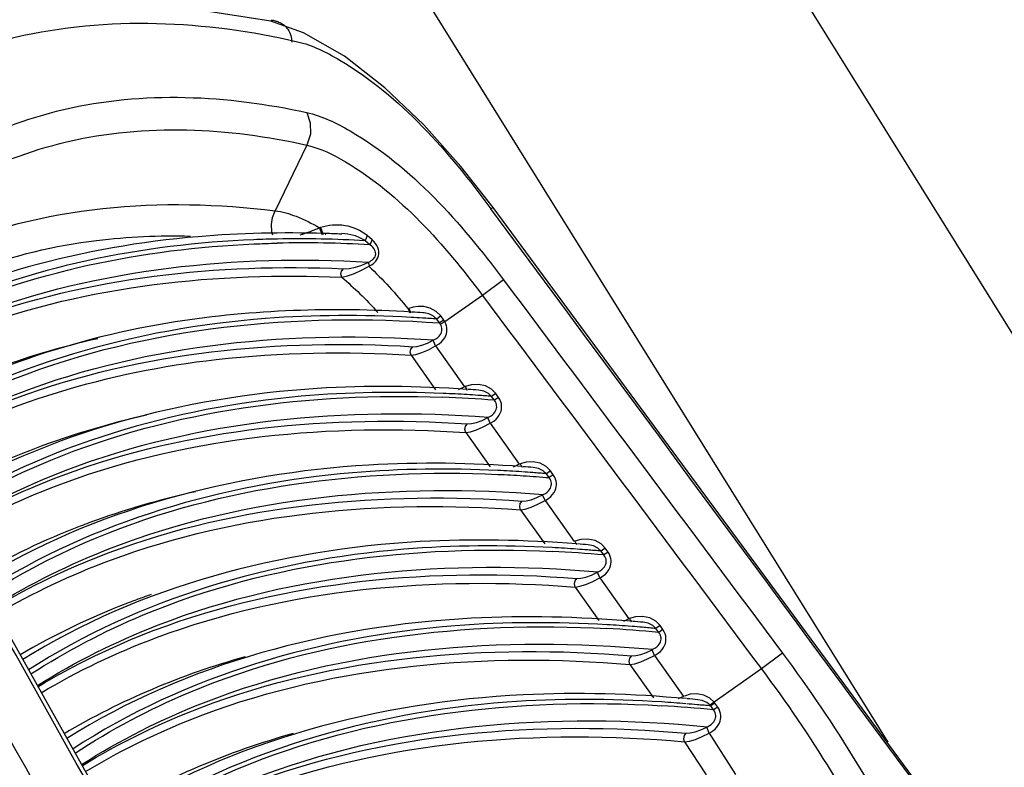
# Paper-space layout 'Sheet' of a CAD drawing. Header units: inches. Extents: x 0.2 to 10.8, y 0.2 to 8.3.
# Tile 39 of 256: x 1.2836 to 1.3461, y 2.5608 to 2.6083. Entities that reach past the tile are written whole.
import ezdxf

# ---------------------------------------------------------------- set-up
doc = ezdxf.new("R2010")
doc.units = ezdxf.units.IN
doc.header["$MEASUREMENT"] = 0
doc.layers.get('0').update_dxf_attribs({"lineweight": 5})

psp = doc.layouts.new('Sheet')

# ---------------------------------------------------------------- linework, layer by layer
at = {"color": 0, "linetype": 'ByBlock', "lineweight": -3}
for p, q in [((1.318938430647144, 2.632744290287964), (1.408786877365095, 2.488337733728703)), ((1.304416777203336, 2.617508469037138), (1.33868131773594, 2.562437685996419)), ((1.30181576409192, 2.600303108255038), (1.299802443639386, 2.596138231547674)), ((1.313644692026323, 2.596343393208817), (1.313498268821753, 2.596264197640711)), ((1.375689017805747, 2.512168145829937), (1.313644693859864, 2.596343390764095)), ((1.302623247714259, 2.595047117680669), (1.302768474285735, 2.59463466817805)), ((1.302684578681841, 2.595066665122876), (1.302623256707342, 2.595047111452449)), ((1.302684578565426, 2.595066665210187), (1.302845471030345, 2.594635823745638)), ((1.303003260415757, 2.594691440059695), (1.302940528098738, 2.594693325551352)), ((1.303031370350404, 2.594638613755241), (1.302970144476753, 2.594637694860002)), ((1.305651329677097, 2.594562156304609), (1.305516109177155, 2.594236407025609)), ((1.305815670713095, 2.593978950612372), (1.305516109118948, 2.594236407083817)), ((1.305958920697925, 2.594297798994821), (1.305651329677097, 2.594562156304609)), ((1.305958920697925, 2.594297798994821), (1.305815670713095, 2.593978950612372)), ((1.305796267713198, 2.592640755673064), (1.305739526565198, 2.592883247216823)), ((1.314300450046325, 2.591754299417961), (1.312960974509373, 2.59077011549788)), ((1.312960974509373, 2.59077011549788), (1.310580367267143, 2.58908959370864)), ((1.308241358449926, 2.589911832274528), (1.308363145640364, 2.589668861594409)), ((1.308287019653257, 2.589931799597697), (1.308420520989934, 2.589668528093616)), ((1.310322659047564, 2.589461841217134), (1.310065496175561, 2.58926923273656)), ((1.310245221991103, 2.589020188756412), (1.310065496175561, 2.589269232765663)), ((1.31050720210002, 2.589206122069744), (1.310245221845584, 2.589020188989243)), ((1.310580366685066, 2.589089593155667), (1.31029866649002, 2.588944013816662)), ((1.31050720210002, 2.589206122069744), (1.310322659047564, 2.589461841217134)), ((1.310580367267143, 2.58908959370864), (1.31050720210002, 2.589206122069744)), ((1.310298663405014, 2.588944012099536), (1.310245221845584, 2.589020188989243)), ((1.309986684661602, 2.587559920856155), (1.30982964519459, 2.587920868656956)), ((1.309986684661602, 2.587559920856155), (1.311826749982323, 2.584962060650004)), ((1.308434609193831, 2.586972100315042), (1.309980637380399, 2.584789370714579)), ((1.311826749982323, 2.584962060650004), (1.311418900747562, 2.584773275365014)), ((1.312261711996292, 2.585103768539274), (1.311871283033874, 2.584982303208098)), ((1.311871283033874, 2.584982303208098), (1.311981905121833, 2.584766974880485)), ((1.313717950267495, 2.584117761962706), (1.313542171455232, 2.58436593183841)), ((1.313806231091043, 2.584548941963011), (1.313542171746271, 2.584365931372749)), ((1.313982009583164, 2.584300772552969), (1.313717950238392, 2.584117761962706)), ((1.313982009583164, 2.584300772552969), (1.313806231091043, 2.584548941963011)), ((1.313458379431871, 2.582658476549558), (1.313301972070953, 2.583019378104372)), ((1.289254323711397, 2.557928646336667), (1.275494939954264, 2.582530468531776)), ((1.313458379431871, 2.582658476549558), (1.315299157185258, 2.580059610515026)), ((1.311903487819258, 2.582074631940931), (1.313444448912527, 2.579899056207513)), ((1.315299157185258, 2.580059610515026), (1.314899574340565, 2.579875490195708)), ((1.315731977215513, 2.5802001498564), (1.315343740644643, 2.580079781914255)), ((1.315343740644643, 2.580079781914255), (1.315452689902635, 2.579866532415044)), ((1.317280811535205, 2.579643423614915), (1.317016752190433, 2.579460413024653)), ((1.317192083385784, 2.579212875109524), (1.317016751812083, 2.579460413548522)), ((1.317456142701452, 2.579395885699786), (1.317192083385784, 2.579212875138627)), ((1.317456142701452, 2.579395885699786), (1.317280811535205, 2.579643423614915)), ((1.316931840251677, 2.577754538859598), (1.316776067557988, 2.578115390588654)), ((1.316931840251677, 2.577754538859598), (1.318773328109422, 2.575154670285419)), ((1.315374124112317, 2.577174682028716), (1.316909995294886, 2.575006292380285)), ((1.319202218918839, 2.575293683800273), (1.318817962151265, 2.575174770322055)), ((1.318817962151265, 2.575174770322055), (1.318925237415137, 2.574963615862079)), ((1.320757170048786, 2.574735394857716), (1.320493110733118, 2.574552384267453)), ((1.320932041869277, 2.574488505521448), (1.320757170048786, 2.574735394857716)), ((1.320667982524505, 2.574305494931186), (1.320493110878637, 2.574552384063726)), ((1.320932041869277, 2.574488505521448), (1.320667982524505, 2.574305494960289)), ((1.320407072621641, 2.57284810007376), (1.320251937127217, 2.573208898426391)), ((1.320407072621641, 2.57284810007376), (1.32224926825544, 2.570247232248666)), ((1.318846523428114, 2.572272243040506), (1.320349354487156, 2.570150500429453)), ((1.322676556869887, 2.570385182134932), (1.322293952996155, 2.570267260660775)), ((1.32224926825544, 2.570247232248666), (1.321901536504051, 2.5700884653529)), ((1.322293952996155, 2.570267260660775), (1.322393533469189, 2.57006880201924)), ((1.324235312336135, 2.569824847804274), (1.323971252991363, 2.569641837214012)), ((1.324409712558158, 2.569578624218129), (1.324235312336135, 2.569824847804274)), ((1.324145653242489, 2.569395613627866), (1.323971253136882, 2.569641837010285)), ((1.324409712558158, 2.569578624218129), (1.324145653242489, 2.56939561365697)), ((1.323884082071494, 2.567939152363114), (1.323729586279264, 2.568299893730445)), ((1.323884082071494, 2.567939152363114), (1.325726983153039, 2.565337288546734)), ((1.332003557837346, 2.568069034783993), (1.330658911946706, 2.567084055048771)), ((1.322320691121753, 2.567367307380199), (1.32381801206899, 2.565253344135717)), ((1.330658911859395, 2.56708405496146), (1.327668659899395, 2.564973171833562)), ((1.325726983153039, 2.565337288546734), (1.325387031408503, 2.565182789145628)), ((1.32614141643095, 2.565472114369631), (1.325771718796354, 2.565357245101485)), ((1.327668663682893, 2.564973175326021), (1.32741586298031, 2.564770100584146)), ((1.327715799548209, 2.564910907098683), (1.327451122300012, 2.564728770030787)), ((1.327623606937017, 2.564483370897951), (1.327451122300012, 2.564728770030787)), ((1.327715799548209, 2.564910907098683), (1.327668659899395, 2.564973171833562)), ((1.327890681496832, 2.564662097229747), (1.327715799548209, 2.564910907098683)), ((1.327890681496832, 2.564662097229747), (1.327623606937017, 2.564483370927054)), ((1.327353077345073, 2.563013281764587), (1.327187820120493, 2.563390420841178)), ((1.327353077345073, 2.563013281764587), (1.329024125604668, 2.56039267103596)), ((1.325785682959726, 2.562460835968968), (1.327147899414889, 2.560364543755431))]:
    psp.add_line(p, q, dxfattribs=at)
for points in [[(1.299538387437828, 2.60815618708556), (1.292014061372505, 2.609314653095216), (1.284718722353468, 2.609201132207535), (1.277827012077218, 2.607793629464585), (1.2713694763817, 2.60510101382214), (1.267760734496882, 2.60289808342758)], [(1.313644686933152, 2.596343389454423), (1.311593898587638, 2.598948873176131), (1.309232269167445, 2.601576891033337), (1.306766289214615, 2.603927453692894), (1.304203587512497, 2.605929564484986), (1.301609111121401, 2.607429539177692), (1.299537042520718, 2.608156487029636)], [(1.301809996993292, 2.602364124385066), (1.302037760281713, 2.601708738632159), (1.302039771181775, 2.600990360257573), (1.301815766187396, 2.600303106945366)], [(1.299656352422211, 2.594587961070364), (1.299600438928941, 2.594807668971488), (1.299579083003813, 2.595261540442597), (1.299647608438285, 2.595712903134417), (1.299802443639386, 2.596138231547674)], [(1.305911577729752, 2.592702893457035), (1.306016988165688, 2.592773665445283), (1.306112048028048, 2.592853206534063), (1.30619621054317, 2.592942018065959), (1.306268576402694, 2.593041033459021), (1.306327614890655, 2.593151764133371), (1.306370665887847, 2.593276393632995), (1.306392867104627, 2.593412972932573), (1.306390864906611, 2.59355292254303), (1.306366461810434, 2.593687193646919), (1.306322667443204, 2.593815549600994), (1.306259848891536, 2.593941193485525), (1.306177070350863, 2.594065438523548), (1.306075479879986, 2.594185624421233), (1.305958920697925, 2.594297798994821)], [(1.305739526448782, 2.592883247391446), (1.305828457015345, 2.592924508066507), (1.305909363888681, 2.592971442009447), (1.305981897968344, 2.593024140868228), (1.306045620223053, 2.593082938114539), (1.306099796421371, 2.593148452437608), (1.306143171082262, 2.59322168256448), (1.306173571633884, 2.59330406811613), (1.306187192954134, 2.593394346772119), (1.306181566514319, 2.59348685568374), (1.306158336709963, 2.593575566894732), (1.306119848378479, 2.593660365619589), (1.306066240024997, 2.593743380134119), (1.305996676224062, 2.593825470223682), (1.305912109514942, 2.593904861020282), (1.305815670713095, 2.593978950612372)], [(1.304140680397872, 2.592458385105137), (1.304501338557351, 2.592476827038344), (1.304895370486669, 2.59255687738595), (1.305301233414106, 2.592689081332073), (1.305693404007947, 2.592860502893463)], [(1.304036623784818, 2.591914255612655), (1.303984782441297, 2.592107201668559), (1.304022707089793, 2.592305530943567), (1.304140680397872, 2.592458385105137)], [(1.304036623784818, 2.591914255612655), (1.304406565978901, 2.592006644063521), (1.304833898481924, 2.592163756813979), (1.305292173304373, 2.592373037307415), (1.305911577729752, 2.592702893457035)], [(1.310322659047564, 2.589461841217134), (1.310029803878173, 2.589751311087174), (1.30964572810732, 2.589956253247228), (1.309250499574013, 2.590055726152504), (1.308887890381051, 2.590070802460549), (1.308566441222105, 2.590024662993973), (1.308287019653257, 2.589931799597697)], [(1.310065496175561, 2.58926923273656), (1.309847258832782, 2.589458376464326), (1.309557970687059, 2.589592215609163), (1.309258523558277, 2.589656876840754), (1.309182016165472, 2.589664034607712)], [(1.310029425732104, 2.587582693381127), (1.31020897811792, 2.587695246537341), (1.310356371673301, 2.587819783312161), (1.310474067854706, 2.587951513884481), (1.310563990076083, 2.588085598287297), (1.310628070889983, 2.588216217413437), (1.310670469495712, 2.588341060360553), (1.31069552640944, 2.588462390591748), (1.310705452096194, 2.588584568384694), (1.310699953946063, 2.588709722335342), (1.310677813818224, 2.588837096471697), (1.310637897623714, 2.58896500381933), (1.310580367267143, 2.58908959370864)], [(1.309872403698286, 2.587943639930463), (1.310009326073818, 2.588017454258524), (1.310121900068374, 2.588099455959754), (1.310211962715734, 2.588186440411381), (1.310280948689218, 2.588275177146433), (1.310330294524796, 2.588361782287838), (1.310363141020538, 2.588444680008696), (1.31038279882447, 2.588525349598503), (1.310390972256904, 2.588606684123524), (1.310387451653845, 2.588690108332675), (1.310371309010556, 2.588775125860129), (1.310341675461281, 2.588860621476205), (1.310298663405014, 2.588944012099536)], [(1.308540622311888, 2.587516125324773), (1.308794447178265, 2.587534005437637), (1.309110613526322, 2.587612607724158), (1.309464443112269, 2.587745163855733), (1.30982964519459, 2.587920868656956)], [(1.308434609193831, 2.586972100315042), (1.308383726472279, 2.587165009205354), (1.308422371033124, 2.587363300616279), (1.308540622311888, 2.587516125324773)], [(1.308434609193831, 2.586972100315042), (1.308733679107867, 2.587020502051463), (1.309111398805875, 2.587141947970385), (1.30953916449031, 2.587326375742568), (1.309986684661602, 2.587559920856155)], [(1.313806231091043, 2.584548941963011), (1.313535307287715, 2.584825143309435), (1.313158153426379, 2.585028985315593), (1.312711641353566, 2.585126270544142), (1.312261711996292, 2.585103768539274)], [(1.313542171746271, 2.584365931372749), (1.313338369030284, 2.584551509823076), (1.313052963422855, 2.584690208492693), (1.312708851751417, 2.584758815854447)], [(1.313344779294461, 2.583042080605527), (1.313478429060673, 2.583113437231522), (1.313589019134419, 2.583192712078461), (1.313678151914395, 2.583276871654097), (1.313747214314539, 2.583362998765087), (1.313797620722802, 2.583447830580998), (1.313831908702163, 2.583529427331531), (1.313853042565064, 2.583608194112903), (1.313863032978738, 2.583685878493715), (1.313862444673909, 2.583764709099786), (1.313850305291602, 2.583846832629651), (1.313824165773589, 2.583933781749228), (1.313780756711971, 2.584025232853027), (1.313717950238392, 2.584117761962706)], [(1.313501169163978, 2.58268118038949), (1.313676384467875, 2.582790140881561), (1.313821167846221, 2.582910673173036), (1.313937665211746, 2.583038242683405), (1.314027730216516, 2.58316848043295), (1.314093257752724, 2.583296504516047), (1.314137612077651, 2.583419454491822), (1.314164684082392, 2.583537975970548), (1.314177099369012, 2.583654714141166), (1.314175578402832, 2.583773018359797), (1.314158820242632, 2.583896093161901), (1.3141235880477, 2.58402619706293), (1.314065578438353, 2.584162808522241), (1.313982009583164, 2.584300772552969)], [(1.312010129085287, 2.582618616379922), (1.312264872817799, 2.582635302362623), (1.312581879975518, 2.582712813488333), (1.312936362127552, 2.582844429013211), (1.313301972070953, 2.583019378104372)], [(1.311903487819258, 2.582074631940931), (1.311852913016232, 2.58226752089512), (1.311891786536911, 2.582465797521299), (1.312010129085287, 2.582618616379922)], [(1.311903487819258, 2.582074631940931), (1.312203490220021, 2.582121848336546), (1.31258206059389, 2.58224221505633), (1.313010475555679, 2.582425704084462), (1.313458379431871, 2.582658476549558)], [(1.317280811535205, 2.579643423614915), (1.317007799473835, 2.579921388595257), (1.316627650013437, 2.580126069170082), (1.316180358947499, 2.580222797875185), (1.315731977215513, 2.5802001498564)], [(1.317016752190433, 2.579460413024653), (1.316811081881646, 2.579647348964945), (1.316523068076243, 2.579786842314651), (1.316187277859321, 2.579854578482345)], [(1.316818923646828, 2.578138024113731), (1.316952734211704, 2.578209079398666), (1.317063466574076, 2.578288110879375), (1.317152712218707, 2.57837208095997), (1.317221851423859, 2.578458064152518), (1.317272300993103, 2.578542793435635), (1.317306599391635, 2.578624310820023), (1.317327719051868, 2.578703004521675), (1.317337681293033, 2.57878060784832), (1.317337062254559, 2.578859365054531), (1.317324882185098, 2.578941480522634), (1.31729865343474, 2.579028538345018), (1.317255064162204, 2.579120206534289), (1.317192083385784, 2.579212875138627)], [(1.31697467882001, 2.577777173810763), (1.317150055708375, 2.577885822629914), (1.317295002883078, 2.578006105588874), (1.317411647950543, 2.57813348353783), (1.317501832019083, 2.578263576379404), (1.317567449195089, 2.578391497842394), (1.3176118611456, 2.578514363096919), (1.3176389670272, 2.57863279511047), (1.317651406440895, 2.578749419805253), (1.31764991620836, 2.578867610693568), (1.317633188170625, 2.578990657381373), (1.317597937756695, 2.579120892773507), (1.317539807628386, 2.579257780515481), (1.317456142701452, 2.579395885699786)], [(1.315481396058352, 2.577718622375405), (1.31573706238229, 2.577734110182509), (1.316054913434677, 2.577810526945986), (1.316410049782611, 2.577941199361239), (1.316776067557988, 2.578115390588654)], [(1.315374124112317, 2.577174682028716), (1.315323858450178, 2.577367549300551), (1.315362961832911, 2.577565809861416), (1.315481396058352, 2.577718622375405)], [(1.315374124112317, 2.577174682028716), (1.315675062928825, 2.577220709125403), (1.31605448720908, 2.577339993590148), (1.316483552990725, 2.577522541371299), (1.316931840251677, 2.577754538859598)], [(1.320757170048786, 2.574735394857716), (1.320483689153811, 2.575013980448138), (1.320103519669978, 2.575218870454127), (1.319650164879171, 2.575316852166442), (1.319202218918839, 2.575293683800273)], [(1.320493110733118, 2.574552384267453), (1.320286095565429, 2.574740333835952), (1.319997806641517, 2.574880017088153), (1.3196669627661, 2.574947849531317)], [(1.320294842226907, 2.57323146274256), (1.32042881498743, 2.573302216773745), (1.320539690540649, 2.573381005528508), (1.320629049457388, 2.573464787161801), (1.320698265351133, 2.573550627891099), (1.320748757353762, 2.573635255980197), (1.320783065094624, 2.573716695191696), (1.320804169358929, 2.573795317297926), (1.320814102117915, 2.573872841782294), (1.32081345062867, 2.573951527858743), (1.320801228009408, 2.574033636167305), (1.320774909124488, 2.57412080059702), (1.320731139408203, 2.574212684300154), (1.320667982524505, 2.574305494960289)], [(1.320449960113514, 2.572870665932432), (1.320625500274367, 2.5729790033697), (1.320770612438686, 2.57309903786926), (1.320887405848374, 2.57322622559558), (1.3209777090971, 2.573356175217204), (1.321043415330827, 2.57348399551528), (1.321087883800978, 2.573606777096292), (1.321115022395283, 2.573725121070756), (1.321127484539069, 2.573841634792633), (1.321126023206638, 2.573959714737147), (1.32110932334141, 2.574082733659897), (1.321074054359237, 2.574213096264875), (1.321015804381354, 2.574350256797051), (1.320932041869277, 2.574488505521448)], [(1.318846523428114, 2.572272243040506), (1.31914840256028, 2.572317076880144), (1.319528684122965, 2.572435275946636), (1.319958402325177, 2.572616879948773), (1.320407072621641, 2.57284810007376)], [(1.318954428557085, 2.57281613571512), (1.319211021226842, 2.572830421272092), (1.319529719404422, 2.572905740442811), (1.319885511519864, 2.573035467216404), (1.320251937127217, 2.573208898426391)], [(1.318846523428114, 2.572272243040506), (1.318796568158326, 2.572465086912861), (1.318835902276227, 2.572663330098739), (1.318954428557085, 2.57281613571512)], [(1.324235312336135, 2.569824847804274), (1.32395994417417, 2.570105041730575), (1.323577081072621, 2.570310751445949), (1.3231226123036, 2.570408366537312), (1.322676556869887, 2.570385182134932)], [(1.323971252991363, 2.569641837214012), (1.323762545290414, 2.569831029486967), (1.323471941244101, 2.569971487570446), (1.323148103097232, 2.570038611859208)], [(1.323772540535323, 2.568322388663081), (1.323906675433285, 2.568392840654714), (1.32401769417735, 2.568471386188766), (1.324107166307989, 2.568554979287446), (1.324176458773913, 2.56864067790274), (1.324226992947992, 2.568725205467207), (1.324261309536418, 2.568806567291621), (1.324282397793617, 2.568885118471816), (1.324292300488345, 2.568962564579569), (1.32429161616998, 2.569041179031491), (1.324279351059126, 2.569123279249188), (1.324252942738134, 2.569210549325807), (1.324208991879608, 2.569302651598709), (1.324145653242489, 2.56939561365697)], [(1.323927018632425, 2.567961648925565), (1.324102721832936, 2.568069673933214), (1.324247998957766, 2.568189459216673), (1.32436494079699, 2.5683164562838), (1.324455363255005, 2.568446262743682), (1.324521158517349, 2.568573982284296), (1.324565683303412, 2.568696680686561), (1.324592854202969, 2.56881493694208), (1.324605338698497, 2.568931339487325), (1.32460390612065, 2.569049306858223), (1.324587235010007, 2.569172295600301), (1.324551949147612, 2.569302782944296), (1.324493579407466, 2.569440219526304), (1.324409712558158, 2.569578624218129)], [(1.322320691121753, 2.567367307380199), (1.322271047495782, 2.567560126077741), (1.322310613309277, 2.56775835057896), (1.322429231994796, 2.567911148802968)], [(1.322320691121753, 2.567367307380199), (1.322623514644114, 2.567410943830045), (1.323004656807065, 2.567528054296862), (1.323435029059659, 2.567708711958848), (1.323884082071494, 2.567939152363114)], [(1.322429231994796, 2.567911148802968), (1.322686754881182, 2.56792422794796), (1.323006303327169, 2.567998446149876), (1.323362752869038, 2.568127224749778), (1.323729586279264, 2.568299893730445)], [(1.327668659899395, 2.564973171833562), (1.327386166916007, 2.565230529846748), (1.327005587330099, 2.565416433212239), (1.32657031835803, 2.565499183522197), (1.32614141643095, 2.565472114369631)], [(1.327415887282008, 2.564770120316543), (1.327201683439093, 2.564944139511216), (1.326912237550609, 2.565071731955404), (1.326632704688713, 2.56512666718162)], [(1.327230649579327, 2.563412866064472), (1.327365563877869, 2.563483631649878), (1.327477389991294, 2.563562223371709), (1.327567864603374, 2.563645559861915), (1.327638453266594, 2.563730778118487), (1.327690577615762, 2.563814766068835), (1.327726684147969, 2.563895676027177), (1.327749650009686, 2.563973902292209), (1.327761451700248, 2.564051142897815), (1.327762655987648, 2.564129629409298), (1.327752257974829, 2.564211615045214), (1.327727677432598, 2.564298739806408), (1.327685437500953, 2.564390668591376), (1.327623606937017, 2.564483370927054)], [(1.327395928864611, 2.563035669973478), (1.327572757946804, 2.563144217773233), (1.327718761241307, 2.563264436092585), (1.3278363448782, 2.563391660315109), (1.327927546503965, 2.56352154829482), (1.327994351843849, 2.563649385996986), (1.328040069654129, 2.563772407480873), (1.328068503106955, 2.563891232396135), (1.32808223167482, 2.564008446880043), (1.328081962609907, 2.564127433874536), (1.328066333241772, 2.564251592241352), (1.328031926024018, 2.564383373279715), (1.327974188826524, 2.56452224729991), (1.327890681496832, 2.564662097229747)], [(1.325785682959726, 2.562460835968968), (1.32573634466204, 2.562653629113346), (1.325776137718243, 2.562851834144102), (1.325894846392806, 2.563004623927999)], [(1.325785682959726, 2.562460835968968), (1.326088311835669, 2.562499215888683), (1.326469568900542, 2.562610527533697), (1.326901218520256, 2.562786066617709), (1.327353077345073, 2.563013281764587)], [(1.325894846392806, 2.563004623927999), (1.326149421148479, 2.563016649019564), (1.32646612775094, 2.563089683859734), (1.326820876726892, 2.563217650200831), (1.327187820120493, 2.563390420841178)]]:
    psp.add_lwpolyline(points, dxfattribs=at)
for centre, radius, start, end in [((-25.30869617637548, -17.10048740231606), 33.11651039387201, 36.31540944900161, 36.49633401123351), ((1.301550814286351, 2.518233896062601), 0.07586502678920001, 86.77734034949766, 91.21311080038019), ((1.301294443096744, 2.518749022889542), 0.07560534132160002, 86.79904184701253, 91.01703330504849), ((1.303419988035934, 2.50695023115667), 0.08291425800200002, 86.01580971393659, 86.48961873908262), ((1.304082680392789, 2.508451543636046), 0.08103874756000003, 86.41538534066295, 86.92601509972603), ((1.306384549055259, 2.501130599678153), 0.08386700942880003, 85.67554768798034, 86.12554833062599), ((-25.01781832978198, -12.32207618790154), 30.21656017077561, 29.36943650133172, 29.55921488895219), ((1.307372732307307, 2.502880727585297), 0.08148446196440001, 85.53384010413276, 87.84437129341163), ((1.307053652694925, 2.50262828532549), 0.08199470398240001, 86.06781052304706, 86.55212611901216), ((1.309352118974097, 2.495424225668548), 0.08470657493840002, 85.37224213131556, 85.82186683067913), ((1.310024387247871, 2.49688553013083), 0.08287033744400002, 85.75922478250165, 86.21175368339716), ((28.99996077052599, 16.78375838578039), 31.17026504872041, 207.1151238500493, 207.3000283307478), ((1.304000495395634, 2.532866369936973), 0.04632540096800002, 110.9439200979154, 120.0250822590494), ((1.304766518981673, 2.530972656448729), 0.04836783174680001, 110.292796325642, 110.9895235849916), ((1.312314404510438, 2.48970724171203), 0.08555712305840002, 85.07067274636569, 85.51986283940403), ((1.313324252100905, 2.491453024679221), 0.08317729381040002, 84.93475541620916, 87.1910359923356), ((1.312992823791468, 2.49117617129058), 0.08371281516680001, 85.45250262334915, 85.90527659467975), ((1.307008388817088, 2.528046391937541), 0.04627178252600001, 110.9749329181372, 120.3647186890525), ((1.315955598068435, 2.485452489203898), 0.08457000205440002, 85.14738188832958, 85.59960360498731), ((1.315268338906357, 2.483948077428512), 0.08645039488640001, 84.7707773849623, 85.2146822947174), ((1.31629616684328, 2.485771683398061), 0.08399152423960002, 84.63755778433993, 86.89173380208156), ((1.31926093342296, 2.480056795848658), 0.08483973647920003, 84.343155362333, 86.58121497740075), ((1.31891292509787, 2.479718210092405), 0.08543819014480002, 84.84402433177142, 85.29569657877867), ((1.318219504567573, 2.478208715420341), 0.08732418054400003, 84.4726347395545, 84.91595830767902)]:
    psp.add_arc(centre, radius, start, end, dxfattribs=at)
for points, knots in [([(1.268191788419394, 2.599193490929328), (1.272453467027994, 2.602971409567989), (1.283242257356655, 2.608811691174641), (1.295402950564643, 2.608202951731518), (1.301216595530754, 2.606859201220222)], [0, 0, 0, 0, 0.4883475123, 1, 1, 1, 1]), ([(1.299551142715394, 2.60823485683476), (1.299634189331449, 2.608223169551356), (1.29979667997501, 2.608191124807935), (1.299953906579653, 2.608138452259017), (1.300028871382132, 2.60810689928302)], [0, 0, 0, 0, 0.5076586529, 1, 1, 1, 1]), ([(1.300028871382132, 2.60810689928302), (1.300257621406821, 2.608010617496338), (1.300715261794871, 2.607667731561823), (1.30084874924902, 2.607108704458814), (1.300856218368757, 2.606822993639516)], [0, 0, 0, 0, 0.4647735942, 1, 1, 1, 1]), ([(1.301216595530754, 2.606859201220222), (1.302167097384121, 2.60663937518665), (1.307133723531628, 2.604153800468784), (1.310830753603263, 2.599869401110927), (1.313498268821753, 2.596264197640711)], [0, 0, 0, 0, 0.1786679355, 1, 1, 1, 1]), ([(1.273594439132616, 2.59581473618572), (1.277179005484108, 2.599033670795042), (1.286418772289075, 2.604000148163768), (1.296787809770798, 2.603474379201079), (1.301809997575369, 2.602364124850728)], [0, 0, 0, 0, 0.4836514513, 1, 1, 1, 1]), ([(1.301809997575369, 2.602364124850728), (1.302782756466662, 2.602149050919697), (1.307827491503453, 2.5996861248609), (1.311590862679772, 2.595374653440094), (1.314300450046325, 2.591754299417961)], [0, 0, 0, 0, 0.1805362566, 1, 1, 1, 1]), ([(1.273954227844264, 2.593835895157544), (1.277489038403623, 2.59702234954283), (1.286612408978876, 2.601942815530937), (1.296857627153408, 2.601408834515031), (1.30181576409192, 2.600303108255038)], [0, 0, 0, 0, 0.483692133, 1, 1, 1, 1]), ([(1.30181576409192, 2.600303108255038), (1.302682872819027, 2.600100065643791), (1.307171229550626, 2.59785323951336), (1.310527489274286, 2.594001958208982), (1.312960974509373, 2.59077011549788)], [0, 0, 0, 0, 0.1804171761, 1, 1, 1, 1]), ([(1.272829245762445, 2.590170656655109), (1.274542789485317, 2.591492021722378), (1.28263226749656, 2.596368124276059), (1.29266503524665, 2.597013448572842), (1.299802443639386, 2.596138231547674)], [0, 0, 0, 0, 0.2313108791, 1, 1, 1, 1]), ([(1.299802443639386, 2.596138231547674), (1.300258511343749, 2.596082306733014), (1.301242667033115, 2.595794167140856), (1.302147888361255, 2.595331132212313), (1.302623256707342, 2.595047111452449)], [0, 0, 0, 0, 0.4534809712, 1, 1, 1, 1]), ([(1.302940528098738, 2.594693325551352), (1.300267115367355, 2.594772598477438), (1.290357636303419, 2.594573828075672), (1.28038441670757, 2.591979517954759), (1.274017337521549, 2.588520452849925)], [0, 0, 0, 0, 0.2695991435, 1, 1, 1, 1]), ([(1.302623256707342, 2.595047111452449), (1.302401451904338, 2.594950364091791), (1.301986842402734, 2.59478273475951), (1.301560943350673, 2.594645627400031), (1.301363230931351, 2.594591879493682)], [0, 0, 0, 0, 0.5415089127, 1, 1, 1, 1]), ([(1.305651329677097, 2.594562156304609), (1.30525890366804, 2.594893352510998), (1.304251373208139, 2.595316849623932), (1.303180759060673, 2.595225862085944), (1.302684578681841, 2.595066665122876)], [0, 0, 0, 0, 0.4963333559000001, 1, 1, 1, 1]), ([(1.304027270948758, 2.594653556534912), (1.303856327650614, 2.594660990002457), (1.303515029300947, 2.594674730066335), (1.303173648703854, 2.594686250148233), (1.303003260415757, 2.594691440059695)], [0, 0, 0, 0, 0.5009332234, 1, 1, 1, 1]), ([(1.273583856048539, 2.588598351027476), (1.277858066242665, 2.591749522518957), (1.285164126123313, 2.594293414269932), (1.292448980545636, 2.594573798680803), (1.294437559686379, 2.594534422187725)], [0, 0, 0, 0, 0.7275093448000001, 1, 1, 1, 1]), ([(1.298455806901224, 2.594033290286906), (1.298703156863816, 2.594044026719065), (1.299199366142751, 2.59406287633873), (1.299695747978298, 2.594076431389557), (1.299944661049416, 2.594081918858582)], [0, 0, 0, 0, 0.4985996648, 1, 1, 1, 1]), ([(1.299952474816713, 2.594342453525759), (1.299703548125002, 2.594337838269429), (1.299207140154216, 2.594326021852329), (1.298710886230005, 2.594308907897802), (1.298463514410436, 2.594299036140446)], [0, 0, 0, 0, 0.5014105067, 1, 1, 1, 1]), ([(1.305516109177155, 2.594236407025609), (1.30529991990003, 2.59438151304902), (1.30481882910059, 2.594603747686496), (1.304296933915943, 2.594678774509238), (1.304036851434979, 2.594684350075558)], [0, 0, 0, 0, 0.5002206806, 1, 1, 1, 1]), ([(1.273771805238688, 2.5862109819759), (1.275990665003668, 2.587505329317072), (1.285958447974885, 2.592227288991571), (1.297342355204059, 2.593362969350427), (1.305739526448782, 2.592883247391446)], [0, 0, 0, 0, 0.2339590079, 1, 1, 1, 1]), ([(1.273813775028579, 2.586110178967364), (1.275943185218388, 2.587304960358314), (1.285440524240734, 2.591663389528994), (1.296182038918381, 2.592815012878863), (1.304140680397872, 2.592458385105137)], [0, 0, 0, 0, 0.2345908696, 1, 1, 1, 1]), ([(1.273973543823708, 2.58569803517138), (1.276089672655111, 2.58686978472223), (1.285518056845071, 2.591141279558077), (1.296152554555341, 2.592267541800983), (1.30403662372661, 2.591914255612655)], [0, 0, 0, 0, 0.2345956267, 1, 1, 1, 1]), ([(1.30403662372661, 2.591914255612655), (1.304432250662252, 2.591583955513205), (1.305217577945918, 2.59086717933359), (1.305950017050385, 2.590096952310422), (1.306313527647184, 2.589688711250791)], [0, 0, 0, 0, 0.4852899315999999, 1, 1, 1, 1]), ([(1.308428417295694, 2.589373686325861), (1.305355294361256, 2.589538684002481), (1.294117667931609, 2.589530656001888), (1.282702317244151, 2.586375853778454), (1.275758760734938, 2.582057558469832)], [0, 0, 0, 0, 0.2734533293, 1, 1, 1, 1]), ([(1.27589040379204, 2.581791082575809), (1.278233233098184, 2.58324343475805), (1.288867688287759, 2.588548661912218), (1.301205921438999, 2.589676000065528), (1.310245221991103, 2.589020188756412)], [0, 0, 0, 0, 0.2332137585, 1, 1, 1, 1]), ([(1.310065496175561, 2.589269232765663), (1.30991261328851, 2.589280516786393), (1.309607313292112, 2.589302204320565), (1.309301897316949, 2.589322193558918), (1.30914942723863, 2.589331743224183)], [0, 0, 0, 0, 0.500865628, 1, 1, 1, 1]), ([(1.276304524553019, 2.58104775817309), (1.278610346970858, 2.582433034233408), (1.289042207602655, 2.58748486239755), (1.301053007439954, 2.588566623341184), (1.309872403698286, 2.587943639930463)], [0, 0, 0, 0, 0.2332730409, 1, 1, 1, 1]), ([(1.276353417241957, 2.580962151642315), (1.278588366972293, 2.582253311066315), (1.288636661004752, 2.586957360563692), (1.300093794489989, 2.588038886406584), (1.308540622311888, 2.587516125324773)], [0, 0, 0, 0, 0.2337089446, 1, 1, 1, 1]), ([(1.312005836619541, 2.58480900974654), (1.308836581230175, 2.58502186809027), (1.297237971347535, 2.585171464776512), (1.285402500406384, 2.582076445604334), (1.278186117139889, 2.577696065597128)], [0, 0, 0, 0, 0.2733984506, 1, 1, 1, 1]), ([(1.310461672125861, 2.584551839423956), (1.307460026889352, 2.584675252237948), (1.29645694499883, 2.58452913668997), (1.285330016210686, 2.58131531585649), (1.278551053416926, 2.577039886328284)], [0, 0, 0, 0, 0.2726421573, 1, 1, 1, 1]), ([(1.278698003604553, 2.576783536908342), (1.280881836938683, 2.57815513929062), (1.290685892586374, 2.583192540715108), (1.302050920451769, 2.584621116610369), (1.310437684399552, 2.584307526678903)], [0, 0, 0, 0, 0.23504982, 1, 1, 1, 1]), ([(1.311984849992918, 2.584474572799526), (1.311730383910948, 2.584489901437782), (1.311222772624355, 2.584518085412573), (1.31071491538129, 2.58454142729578), (1.310461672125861, 2.584551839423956)], [0, 0, 0, 0, 0.5014459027, 1, 1, 1, 1]), ([(1.313542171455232, 2.58436593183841), (1.31339771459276, 2.584377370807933), (1.313109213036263, 2.584399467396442), (1.312820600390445, 2.584420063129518), (1.312676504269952, 2.584429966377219)], [0, 0, 0, 0, 0.5008173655, 1, 1, 1, 1]), ([(1.279111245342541, 2.576043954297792), (1.281452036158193, 2.577468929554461), (1.292074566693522, 2.582665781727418), (1.304349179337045, 2.583725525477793), (1.313344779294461, 2.583042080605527)], [0, 0, 0, 0, 0.2329898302, 1, 1, 1, 1]), ([(1.279152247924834, 2.575958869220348), (1.281423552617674, 2.577289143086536), (1.291665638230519, 2.582135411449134), (1.303385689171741, 2.583198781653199), (1.312010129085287, 2.582618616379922)], [0, 0, 0, 0, 0.2334308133, 1, 1, 1, 1]), ([(1.279362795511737, 2.575581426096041), (1.281619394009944, 2.576881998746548), (1.291781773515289, 2.581615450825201), (1.303369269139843, 2.58264872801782), (1.311903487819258, 2.582074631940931)], [0, 0, 0, 0, 0.2334238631, 1, 1, 1, 1]), ([(1.315478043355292, 2.57990899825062), (1.312240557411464, 2.58014370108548), (1.300413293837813, 2.580353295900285), (1.288317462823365, 2.577195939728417), (1.280989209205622, 2.572688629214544)], [0, 0, 0, 0, 0.2739359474, 1, 1, 1, 1]), ([(1.313928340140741, 2.579663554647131), (1.310858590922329, 2.579806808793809), (1.299626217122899, 2.579713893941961), (1.288243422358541, 2.576430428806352), (1.281354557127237, 2.572027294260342)], [0, 0, 0, 0, 0.2731899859, 1, 1, 1, 1]), ([(1.281503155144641, 2.571772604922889), (1.283723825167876, 2.573185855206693), (1.293723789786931, 2.578375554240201), (1.305362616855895, 2.579790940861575), (1.313933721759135, 2.57941961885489)], [0, 0, 0, 0, 0.2347823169, 1, 1, 1, 1]), ([(1.315454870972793, 2.579577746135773), (1.315199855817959, 2.579594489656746), (1.314691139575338, 2.579625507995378), (1.314182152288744, 2.579651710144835), (1.313928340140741, 2.579663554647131)], [0, 0, 0, 0, 0.5014479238, 1, 1, 1, 1]), ([(1.313933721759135, 2.57941961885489), (1.314474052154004, 2.579396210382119), (1.315560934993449, 2.579337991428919), (1.316646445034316, 2.579258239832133), (1.317192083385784, 2.579212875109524)], [0, 0, 0, 0, 0.4969294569, 1, 1, 1, 1]), ([(1.317016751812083, 2.579460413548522), (1.316872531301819, 2.57947259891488), (1.316584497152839, 2.579496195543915), (1.316296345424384, 2.579518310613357), (1.316152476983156, 2.579528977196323)], [0, 0, 0, 0, 0.500815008, 1, 1, 1, 1]), ([(1.281914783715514, 2.571036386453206), (1.28429046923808, 2.572502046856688), (1.29510418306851, 2.577847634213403), (1.307646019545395, 2.578883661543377), (1.316818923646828, 2.578138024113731)], [0, 0, 0, 0, 0.2327236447, 1, 1, 1, 1]), ([(1.281950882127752, 2.570953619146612), (1.284258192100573, 2.57232361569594), (1.294693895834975, 2.577314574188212), (1.30667893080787, 2.578357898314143), (1.315481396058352, 2.577718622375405)], [0, 0, 0, 0, 0.233154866, 1, 1, 1, 1]), ([(1.282160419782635, 2.570577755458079), (1.284453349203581, 2.57191763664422), (1.294810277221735, 2.576794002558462), (1.306661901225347, 2.577807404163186), (1.315374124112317, 2.577174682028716)], [0, 0, 0, 0, 0.2331437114, 1, 1, 1, 1]), ([(1.318952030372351, 2.575006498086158), (1.315645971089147, 2.575263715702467), (1.303589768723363, 2.575535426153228), (1.291231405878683, 2.572315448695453), (1.28379245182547, 2.567679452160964)], [0, 0, 0, 0, 0.2744767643, 1, 1, 1, 1]), ([(1.317393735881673, 2.57477291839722), (1.314255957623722, 2.574936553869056), (1.302795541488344, 2.574898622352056), (1.291156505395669, 2.571545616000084), (1.28415977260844, 2.56701389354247)], [0, 0, 0, 0, 0.2737410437, 1, 1, 1, 1]), ([(1.284306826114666, 2.566758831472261), (1.286562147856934, 2.568213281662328), (1.29674840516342, 2.573554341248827), (1.308652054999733, 2.574957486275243), (1.317400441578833, 2.574530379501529)], [0, 0, 0, 0, 0.2345334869, 1, 1, 1, 1]), ([(1.318925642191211, 2.574678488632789), (1.318669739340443, 2.574696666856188), (1.318159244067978, 2.574730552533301), (1.317648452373, 2.57475963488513), (1.317393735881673, 2.57477291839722)], [0, 0, 0, 0, 0.5014513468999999, 1, 1, 1, 1]), ([(1.320493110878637, 2.574552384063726), (1.320349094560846, 2.574565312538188), (1.320061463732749, 2.574590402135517), (1.319773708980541, 2.574614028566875), (1.319630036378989, 2.574625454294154)], [0, 0, 0, 0, 0.5008125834, 1, 1, 1, 1]), ([(1.284716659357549, 2.566025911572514), (1.287126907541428, 2.567532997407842), (1.29813190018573, 2.573030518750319), (1.310943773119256, 2.574041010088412), (1.320294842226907, 2.57323146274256)], [0, 0, 0, 0, 0.2324567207, 1, 1, 1, 1]), ([(1.28474985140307, 2.565946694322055), (1.287092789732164, 2.567356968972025), (1.297721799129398, 2.572494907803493), (1.30997368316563, 2.573516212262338), (1.318954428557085, 2.57281613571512)], [0, 0, 0, 0, 0.2328811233, 1, 1, 1, 1]), ([(1.28495837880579, 2.565572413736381), (1.287287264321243, 2.566952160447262), (1.297838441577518, 2.571973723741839), (1.309956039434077, 2.572965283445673), (1.318846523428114, 2.572272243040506)], [0, 0, 0, 0, 0.2328657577, 1, 1, 1, 1]), ([(1.291932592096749, 2.571796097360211), (1.291682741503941, 2.571709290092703), (1.291185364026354, 2.571531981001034), (1.29069093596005, 2.571346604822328), (1.290444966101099, 2.571252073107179)], [0, 0, 0, 0, 0.5009386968, 1, 1, 1, 1]), ([(1.322435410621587, 2.570100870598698), (1.3190598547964, 2.570381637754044), (1.306772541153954, 2.570718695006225), (1.294147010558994, 2.567436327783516), (1.286597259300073, 2.562669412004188)], [0, 0, 0, 0, 0.2750266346, 1, 1, 1, 1]), ([(1.320865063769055, 2.569879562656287), (1.317658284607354, 2.570064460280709), (1.305967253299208, 2.570084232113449), (1.294067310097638, 2.566660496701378), (1.286962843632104, 2.561997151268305)], [0, 0, 0, 0, 0.2742961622, 1, 1, 1, 1]), ([(1.287107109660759, 2.561740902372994), (1.289395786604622, 2.56323681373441), (1.299763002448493, 2.56873076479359), (1.311928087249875, 2.570121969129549), (1.320850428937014, 2.569639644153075)], [0, 0, 0, 0, 0.2343010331, 1, 1, 1, 1]), ([(1.32239961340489, 2.56977662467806), (1.322143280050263, 2.569796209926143), (1.321631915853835, 2.56983291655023), (1.321120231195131, 2.569864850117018), (1.320865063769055, 2.569879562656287)], [0, 0, 0, 0, 0.5014524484, 1, 1, 1, 1]), ([(1.323971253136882, 2.569641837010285), (1.323827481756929, 2.56965549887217), (1.323540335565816, 2.569682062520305), (1.323253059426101, 2.569707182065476), (1.32310962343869, 2.569719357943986)], [0, 0, 0, 0, 0.5008100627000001, 1, 1, 1, 1]), ([(1.287514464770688, 2.561010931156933), (1.289959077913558, 2.562560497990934), (1.30115594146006, 2.56821429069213), (1.314241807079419, 2.569197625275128), (1.323772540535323, 2.568322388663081)], [0, 0, 0, 0, 0.2321949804, 1, 1, 1, 1]), ([(1.287553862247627, 2.560940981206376), (1.289931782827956, 2.562391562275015), (1.300752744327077, 2.567676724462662), (1.313271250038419, 2.568673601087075), (1.322429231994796, 2.567911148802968)], [0, 0, 0, 0, 0.2326027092, 1, 1, 1, 1]), ([(1.287761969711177, 2.560568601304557), (1.29012613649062, 2.561988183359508), (1.300870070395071, 2.56715496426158), (1.313253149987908, 2.568122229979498), (1.322320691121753, 2.567367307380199)], [0, 0, 0, 0, 0.2325826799, 1, 1, 1, 1]), ([(1.33200355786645, 2.568069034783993), (1.33535829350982, 2.563574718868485), (1.340305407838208, 2.555537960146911), (1.343931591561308, 2.546160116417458), (1.343683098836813, 2.54222557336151)], [0, 0, 0, 0, 0.5872149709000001, 1, 1, 1, 1]), ([(1.330658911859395, 2.56708405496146), (1.333820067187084, 2.562861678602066), (1.338497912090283, 2.555311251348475), (1.341980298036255, 2.546521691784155), (1.341789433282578, 2.542811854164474)], [0, 0, 0, 0, 0.5867612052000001, 1, 1, 1, 1]), ([(1.325913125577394, 2.565193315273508), (1.322469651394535, 2.565497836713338), (1.309957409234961, 2.565901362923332), (1.297069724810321, 2.562559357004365), (1.289412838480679, 2.557664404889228)], [0, 0, 0, 0, 0.2755668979, 1, 1, 1, 1]), ([(1.324338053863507, 2.564983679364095), (1.321066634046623, 2.565190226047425), (1.30916074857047, 2.565270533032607), (1.297014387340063, 2.561788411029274), (1.289807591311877, 2.557006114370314)], [0, 0, 0, 0, 0.2748304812, 1, 1, 1, 1]), ([(1.289961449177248, 2.556756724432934), (1.292282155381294, 2.558289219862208), (1.302823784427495, 2.563917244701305), (1.315234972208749, 2.565286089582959), (1.324320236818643, 2.564745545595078)], [0, 0, 0, 0, 0.2340479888, 1, 1, 1, 1]), ([(1.325875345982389, 2.564872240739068), (1.325618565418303, 2.564893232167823), (1.325106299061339, 2.564932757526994), (1.324593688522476, 2.564967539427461), (1.324338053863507, 2.564983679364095)], [0, 0, 0, 0, 0.5014534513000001, 1, 1, 1, 1]), ([(1.327451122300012, 2.564728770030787), (1.327307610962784, 2.564743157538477), (1.327020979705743, 2.564771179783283), (1.326734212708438, 2.564797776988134), (1.326591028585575, 2.564810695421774)], [0, 0, 0, 0, 0.5008073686, 1, 1, 1, 1]), ([(1.290395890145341, 2.556047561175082), (1.292870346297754, 2.557629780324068), (1.304233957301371, 2.563402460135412), (1.317549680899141, 2.56435018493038), (1.327230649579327, 2.563412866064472)], [0, 0, 0, 0, 0.2319351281, 1, 1, 1, 1]), ([(1.290436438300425, 2.555981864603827), (1.292845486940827, 2.557464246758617), (1.303836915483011, 2.562864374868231), (1.316584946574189, 2.563827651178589), (1.325894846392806, 2.563004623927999)], [0, 0, 0, 0, 0.2323321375, 1, 1, 1, 1]), ([(1.290658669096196, 2.55561944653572), (1.293053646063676, 2.557068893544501), (1.303965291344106, 2.562343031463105), (1.316570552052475, 2.563275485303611), (1.325785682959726, 2.562460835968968)], [0, 0, 0, 0, 0.2323082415, 1, 1, 1, 1])]:
    psp.add_open_spline(points, degree=3, knots=knots, dxfattribs=at)
for points in [[(1.298463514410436, 2.594299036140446), (1.29138436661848, 2.594016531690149), (1.284170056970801, 2.592571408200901), (1.277731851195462, 2.589614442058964)], [(1.277879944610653, 2.589349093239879), (1.284274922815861, 2.592278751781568), (1.291428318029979, 2.593728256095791), (1.298455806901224, 2.594033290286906)], [(1.305749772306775, 2.59261838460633), (1.306640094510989, 2.591775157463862), (1.307469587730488, 2.590864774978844), (1.308241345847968, 2.589911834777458)], [(1.314300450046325, 2.591754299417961), (1.320206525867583, 2.583862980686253), (1.326107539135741, 2.575967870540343), (1.33200355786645, 2.568069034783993)], [(1.312960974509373, 2.59077011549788), (1.318865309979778, 2.58287851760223), (1.324764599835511, 2.574983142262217), (1.330658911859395, 2.56708405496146)], [(1.308450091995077, 2.589711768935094), (1.30346124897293, 2.590014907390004), (1.298406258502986, 2.589863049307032), (1.293469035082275, 2.589085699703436)], [(1.293469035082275, 2.589085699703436), (1.287154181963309, 2.588091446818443), (1.280868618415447, 2.585987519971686), (1.275384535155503, 2.582702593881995)], [(1.288546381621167, 2.588018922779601), (1.283915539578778, 2.586984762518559), (1.279366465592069, 2.585311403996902), (1.275232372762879, 2.582982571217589)], [(1.296065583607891, 2.586704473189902), (1.300163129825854, 2.587170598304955), (1.304318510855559, 2.587226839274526), (1.308434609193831, 2.586972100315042)], [(1.276564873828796, 2.58058308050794), (1.282487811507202, 2.583949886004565), (1.289296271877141, 2.585934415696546), (1.296065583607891, 2.586704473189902)], [(1.289600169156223, 2.550865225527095), (1.282964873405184, 2.562611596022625), (1.276321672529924, 2.574353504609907), (1.269670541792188, 2.586090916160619)], [(1.291647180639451, 2.583165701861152), (1.28690290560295, 2.582112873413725), (1.282241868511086, 2.580388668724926), (1.278022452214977, 2.577977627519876)], [(1.288890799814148, 2.558061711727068), (1.284357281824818, 2.566179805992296), (1.279820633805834, 2.574296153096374), (1.27528080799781, 2.582410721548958)], [(1.294747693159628, 2.578312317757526), (1.292456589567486, 2.577807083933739), (1.290192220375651, 2.577152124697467), (1.287991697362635, 2.576338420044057)], [(1.297896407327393, 2.567846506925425), (1.293894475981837, 2.566724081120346), (1.289992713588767, 2.565094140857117), (1.286421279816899, 2.562968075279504)], [(1.300947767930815, 2.562983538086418), (1.296853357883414, 2.561837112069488), (1.29286263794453, 2.56015862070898), (1.289222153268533, 2.55796195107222)]]:
    psp.add_open_spline(points, degree=3, dxfattribs=at)

doc.saveas('drawing.dxf')
